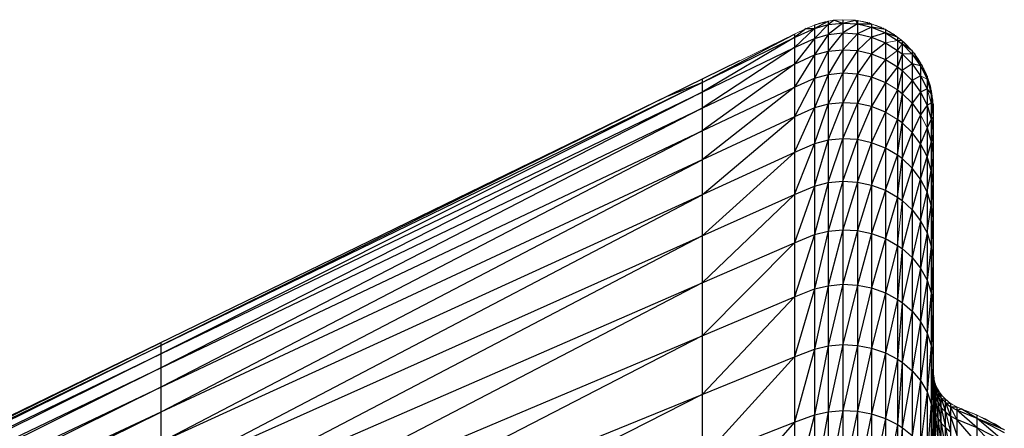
# Paper-space layout '_Left' of a CAD drawing. Header units: millimetres. Extents: x 1 to 464, y 0 to 650.
# Tile 50 of 50: x 449 to 462, y 645 to 650. Entities that reach past the tile are written whole.
import ezdxf

# ---------------------------------------------------------------- set-up
doc = ezdxf.new("R2010")
doc.units = ezdxf.units.MM

psp = doc.layouts.new('_Left')

# ---------------------------------------------------------------- linework, layer by layer
at = {"color": 142, "linetype": 'Continuous', "lineweight": 18, "true_color": 0x0080c0}
for p, q in [((459.581, 650.066), (459.691, 650.112)), ((459.691, 650.112), (459.873, 650.163)), ((459.692, 650.113), (459.694, 650.113)), ((459.694, 650.113), (459.829, 650.154)), ((459.76, 650.135), (459.726, 650.122)), ((459.816, 650.147), (459.76, 650.135)), ((459.761, 650.136), (459.762, 650.136)), ((459.762, 650.136), (459.818, 650.148)), ((459.829, 650.154), (459.858, 650.159)), ((459.873, 650.163), (459.949, 650.175)), ((459.949, 650.175), (460.064, 650.183)), ((460.064, 650.183), (460.235, 650.175)), ((460.235, 650.175), (460.258, 650.172)), ((460.258, 650.172), (460.446, 650.129)), ((460.272, 650.169), (460.334, 650.158)), ((460.393, 650.144), (460.298, 650.163)), ((460.334, 650.158), (460.393, 650.141)), ((460.421, 650.134), (460.393, 650.144)), ((460.409, 650.139), (460.424, 650.135)), ((460.424, 650.135), (460.436, 650.131)), ((460.446, 650.129), (460.629, 650.053)), ((460.477, 650.116), (460.512, 650.105)), ((460.568, 650.082), (460.498, 650.107)), ((460.512, 650.105), (460.576, 650.074)), ((458.207, 649.396), (459.426, 649.99)), ((459.426, 649.99), (459.581, 650.066)), ((460.6, 650.065), (460.568, 650.082)), ((460.586, 650.072), (460.604, 650.065)), ((460.604, 650.065), (460.617, 650.058)), ((460.629, 650.053), (460.789, 649.952)), ((460.653, 650.038), (460.679, 650.025)), ((460.733, 649.992), (460.678, 650.022)), ((460.679, 650.025), (460.736, 649.986)), ((460.76, 649.97), (460.733, 649.992)), ((460.746, 649.982), (460.762, 649.972)), ((460.762, 649.972), (460.776, 649.961)), ((460.789, 649.908), (460.629, 649.877)), ((460.789, 649.952), (460.848, 649.905)), ((460.848, 649.862), (460.789, 649.777)), ((460.825, 649.923), (460.832, 649.919)), ((460.832, 649.919), (460.836, 649.915)), ((460.848, 649.905), (460.982, 649.771)), ((460.886, 649.872), (460.866, 649.888)), ((460.933, 649.82), (460.886, 649.872)), ((460.898, 649.859), (460.911, 649.848)), ((460.9, 649.853), (460.965, 649.79)), ((460.911, 649.848), (460.946, 649.808)), ((460.789, 649.777), (460.629, 649.658)), ((460.965, 649.79), (460.974, 649.78)), ((460.982, 649.771), (461.094, 649.614)), ((461.016, 649.73), (460.997, 649.75)), ((461.054, 649.67), (461.016, 649.73)), ((461.022, 649.715), (461.077, 649.642)), ((461.025, 649.716), (461.037, 649.701)), ((461.037, 649.701), (461.065, 649.655)), ((461.077, 649.642), (461.085, 649.627)), ((461.094, 649.614), (461.18, 649.438)), ((461.121, 649.567), (461.106, 649.591)), ((461.18, 649.395), (461.094, 649.441)), ((461.154, 649.492), (461.121, 649.567)), ((461.123, 649.555), (461.164, 649.478)), ((461.129, 649.55), (461.137, 649.535)), ((461.137, 649.535), (461.158, 649.483)), ((461.164, 649.478), (461.171, 649.457)), ((461.18, 649.438), (461.235, 649.248)), ((457.756, 649.177), (458.207, 649.396)), ((460.629, 649.352), (460.789, 649.254)), ((461.195, 649.398), (461.186, 649.419)), ((461.215, 649.317), (461.195, 649.398)), ((461.197, 649.378), (461.223, 649.302)), ((461.199, 649.38), (461.207, 649.361)), ((461.207, 649.361), (461.221, 649.298)), ((439.409, 640.239), (457.756, 649.177)), ((461.18, 649.267), (461.235, 649.078)), ((461.223, 649.302), (461.228, 649.274)), ((461.235, 649.248), (461.258, 649.067)), ((461.242, 649.211), (461.238, 649.23)), ((461.248, 649.146), (461.242, 649.211)), ((461.243, 649.183), (461.254, 649.119)), ((461.244, 649.196), (461.247, 649.179)), ((461.247, 649.179), (461.252, 649.111)), ((461.254, 649.119), (461.256, 649.081)), ((461.258, 649.067), (461.259, 649.018)), ((460.789, 648.864), (460.629, 648.96)), ((461.094, 648.925), (461.18, 648.754)), ((461.259, 649.018), (461.259, 648.572)), ((461.259, 648.572), (461.26, 647.667)), ((461.258, 648.392), (461.235, 648.19)), ((461.258, 648.392), (461.259, 647.911)), ((460.848, 647.791), (460.789, 647.197)), ((461.26, 647.667), (461.262, 646.63)), ((461.235, 647.187), (461.258, 647.021)), ((461.259, 645.963), (461.258, 645.715)), ((461.261, 645.52), (461.268, 645.442)), ((461.267, 645.459), (461.273, 645.422)), ((461.271, 645.429), (461.267, 645.457)), ((461.268, 645.442), (461.288, 645.364)), ((461.284, 645.382), (461.297, 645.344)), ((461.293, 645.354), (461.285, 645.376)), ((461.288, 645.364), (461.322, 645.289)), ((461.313, 645.308), (461.335, 645.268)), ((461.328, 645.279), (461.316, 645.301)), ((461.322, 645.289), (461.368, 645.219)), ((461.325, 645.284), (461.339, 645.263)), ((461.384, 645.202), (461.354, 645.24)), ((461.358, 645.235), (461.388, 645.197)), ((461.368, 645.219), (461.421, 645.161)), ((461.381, 645.206), (461.392, 645.193)), ((461.44, 645.146), (461.408, 645.176)), ((461.412, 645.172), (461.443, 645.143)), ((461.421, 645.161), (461.491, 645.105)), ((461.479, 645.114), (461.518, 645.089)), ((461.508, 645.095), (461.481, 645.113)), ((461.491, 645.105), (461.571, 645.059)), ((461.632, 645.034), (461.555, 645.068)), ((461.558, 645.067), (461.632, 645.034)), ((461.571, 645.059), (461.632, 645.034)), ((461.632, 645.034), (461.843, 644.95)), ((461.774, 644.979), (461.632, 645.034)), ((461.632, 645.034), (461.822, 644.959)), ((461.8, 644.967), (461.774, 644.979)), ((461.822, 644.959), (461.828, 644.956)), ((461.843, 644.95), (462.201, 644.759)), ((461.886, 644.927), (461.946, 644.901)), ((462.082, 644.83), (461.922, 644.907)), ((461.946, 644.901), (462.012, 644.864)), ((462.149, 644.787), (462.082, 644.83))]:
    psp.add_line(p, q, dxfattribs=at)
at = {"color": 7, "linetype": 'Continuous', "lineweight": 25}
for p, q in [((459.691, 650.068), (459.873, 650.163)), ((459.873, 650.119), (459.691, 649.936)), ((459.691, 650.068), (459.873, 650.119)), ((459.691, 650.112), (459.691, 624.049)), ((459.764, 650.133), (459.76, 650.135)), ((459.762, 650.136), (459.762, 650.136)), ((459.762, 650.136), (459.762, 650.136)), ((459.949, 650.175), (459.873, 650.119)), ((459.873, 650.163), (459.873, 624.049)), ((460.064, 650.139), (459.873, 649.986)), ((459.873, 650.119), (460.064, 650.139)), ((459.949, 650.175), (460.064, 650.139)), ((460.064, 650.183), (460.064, 624.049)), ((460.064, 650.139), (460.235, 650.175)), ((460.064, 650.139), (460.258, 650.128)), ((460.258, 650.128), (460.064, 650.007)), ((460.235, 650.175), (460.258, 650.128)), ((460.258, 650.172), (460.258, 624.049)), ((460.258, 650.128), (460.446, 650.129)), ((460.258, 650.128), (460.446, 650.084)), ((460.396, 650.14), (460.393, 650.144)), ((460.424, 650.135), (460.416, 650.136)), ((460.424, 650.135), (460.418, 650.135)), ((460.446, 650.129), (460.446, 624.049)), ((458.207, 649.353), (459.426, 649.99)), ((459.691, 650.068), (459.426, 649.815)), ((459.426, 649.946), (459.691, 650.068)), ((459.581, 650.066), (459.426, 649.946)), ((459.426, 649.99), (459.426, 624.049)), ((459.581, 650.066), (459.691, 650.068)), ((459.873, 649.986), (459.691, 649.716)), ((459.691, 649.936), (459.873, 649.986)), ((460.064, 650.007), (459.873, 649.766)), ((459.873, 649.986), (460.064, 650.007)), ((460.064, 650.007), (460.258, 649.995)), ((460.258, 649.995), (460.064, 649.786)), ((460.446, 650.084), (460.258, 649.995)), ((460.258, 649.995), (460.446, 649.952)), ((460.446, 650.084), (460.629, 650.009)), ((460.629, 650.053), (460.446, 650.084)), ((460.629, 650.009), (460.446, 649.952)), ((460.572, 650.076), (460.568, 650.082)), ((460.574, 650.075), (460.568, 650.082)), ((460.576, 650.075), (460.568, 650.082)), ((460.573, 650.076), (460.568, 650.082)), ((460.604, 650.065), (460.598, 650.066)), ((460.599, 650.065), (460.604, 650.065)), ((460.629, 650.053), (460.629, 624.049)), ((460.629, 650.009), (460.789, 649.908)), ((460.789, 649.952), (460.629, 650.009)), ((460.742, 649.982), (460.733, 649.992)), ((460.747, 649.978), (460.733, 649.992)), ((460.758, 649.972), (460.762, 649.972)), ((459.426, 649.946), (458.207, 649.225)), ((458.207, 649.353), (459.426, 649.946)), ((459.691, 649.936), (459.426, 649.596)), ((459.426, 649.815), (459.691, 649.936)), ((460.446, 649.952), (460.258, 649.775)), ((460.446, 649.952), (460.629, 649.877)), ((460.629, 649.877), (460.446, 649.732)), ((460.629, 649.877), (460.789, 649.777)), ((460.789, 649.952), (460.789, 624.049)), ((460.789, 649.908), (460.848, 649.862)), ((460.848, 649.905), (460.789, 649.908)), ((460.848, 649.905), (460.848, 624.049)), ((460.848, 649.862), (460.982, 649.727)), ((460.982, 649.771), (460.848, 649.862)), ((460.908, 649.848), (460.911, 649.848)), ((459.426, 649.815), (458.207, 649.011)), ((458.207, 649.225), (459.426, 649.815)), ((459.691, 649.716), (459.426, 649.291)), ((459.426, 649.596), (459.691, 649.716)), ((459.873, 649.766), (459.691, 649.41)), ((459.691, 649.716), (459.873, 649.766)), ((460.064, 649.786), (459.873, 649.459)), ((459.873, 649.766), (460.064, 649.786)), ((460.064, 649.786), (460.258, 649.775)), ((460.258, 649.775), (460.064, 649.479)), ((460.258, 649.775), (460.446, 649.732)), ((460.446, 649.732), (460.258, 649.468)), ((460.446, 649.732), (460.629, 649.658)), ((460.789, 649.777), (460.848, 649.731)), ((460.848, 649.731), (460.789, 649.559)), ((460.848, 649.731), (460.982, 649.597)), ((460.982, 649.727), (460.848, 649.731)), ((460.982, 649.771), (460.982, 624.049)), ((460.982, 649.727), (461.094, 649.571)), ((461.094, 649.614), (460.982, 649.727)), ((461.016, 649.73), (461.004, 649.741)), ((461.033, 649.702), (461.037, 649.701)), ((458.701, 649.637), (457.756, 649.177)), ((459.426, 649.596), (458.207, 648.713)), ((458.207, 649.011), (459.426, 649.596)), ((460.629, 649.658), (460.446, 649.426)), ((460.629, 649.658), (460.789, 649.559)), ((460.982, 649.597), (460.848, 649.513)), ((460.982, 649.597), (461.094, 649.441)), ((461.094, 649.571), (460.982, 649.597)), ((461.094, 649.614), (461.094, 624.049)), ((461.094, 649.571), (461.18, 649.395)), ((461.18, 649.438), (461.094, 649.571)), ((461.121, 649.567), (461.113, 649.576)), ((461.121, 649.567), (461.114, 649.573)), ((459.873, 649.459), (459.691, 649.017)), ((459.691, 649.41), (459.873, 649.459)), ((460.064, 649.479), (459.873, 649.066)), ((459.873, 649.459), (460.064, 649.479)), ((460.064, 649.479), (460.258, 649.468)), ((460.258, 649.468), (460.064, 649.085)), ((460.258, 649.468), (460.446, 649.426)), ((460.789, 649.559), (460.629, 649.352)), ((460.789, 649.559), (460.848, 649.513)), ((460.848, 649.513), (460.789, 649.254)), ((460.848, 649.513), (460.982, 649.38)), ((461.094, 649.441), (460.982, 649.38)), ((461.094, 649.441), (461.18, 649.267)), ((461.134, 649.536), (461.137, 649.535)), ((461.18, 649.438), (461.18, 624.049)), ((458.207, 649.353), (451.05, 645.762)), ((451.05, 645.873), (458.207, 649.353)), ((457.756, 649.177), (458.207, 649.353)), ((458.207, 649.396), (458.207, 624.049)), ((459.691, 649.41), (459.426, 648.9)), ((459.426, 649.291), (459.691, 649.41)), ((460.446, 649.426), (460.258, 649.074)), ((460.446, 649.426), (460.629, 649.352)), ((460.629, 649.352), (460.446, 649.033)), ((460.982, 649.38), (460.848, 649.208)), ((460.982, 649.38), (461.094, 649.226)), ((461.18, 649.395), (461.235, 649.206)), ((461.235, 649.248), (461.18, 649.395)), ((461.195, 649.398), (461.19, 649.403)), ((461.204, 649.362), (461.207, 649.361)), ((457.756, 649.177), (438.956, 640.019)), ((458.207, 649.225), (451.05, 645.578)), ((451.05, 645.762), (458.207, 649.225)), ((457.756, 649.177), (451.05, 645.873)), ((459.426, 649.291), (458.207, 648.331)), ((458.207, 648.713), (459.426, 649.291)), ((460.789, 649.254), (460.629, 648.96)), ((460.789, 649.254), (460.848, 649.208)), ((460.848, 649.208), (460.789, 648.864)), ((460.848, 649.208), (460.982, 649.078)), ((461.094, 649.226), (460.982, 649.078)), ((461.18, 649.267), (461.094, 649.226)), ((461.094, 649.226), (461.18, 649.053)), ((461.235, 649.206), (461.18, 649.267)), ((461.235, 649.248), (461.235, 624.049)), ((461.235, 649.206), (461.258, 649.025)), ((461.258, 649.067), (461.235, 649.206)), ((461.242, 649.211), (461.24, 649.215)), ((461.245, 649.181), (461.247, 649.179)), ((459.691, 648.541), (459.873, 649.066)), ((459.873, 649.066), (459.691, 649.017)), ((459.873, 648.588), (460.064, 649.085)), ((460.064, 649.085), (459.873, 649.066)), ((460.258, 649.074), (460.064, 649.085)), ((460.064, 648.607), (460.258, 649.074)), ((460.446, 649.033), (460.258, 649.074)), ((460.982, 649.078), (460.848, 648.819)), ((460.982, 649.078), (461.094, 648.925)), ((461.18, 649.053), (461.094, 648.925)), ((461.235, 649.078), (461.18, 649.053)), ((461.18, 649.053), (461.235, 648.866)), ((461.235, 649.078), (461.258, 648.898)), ((461.258, 649.025), (461.235, 649.078)), ((461.258, 649.067), (461.258, 624.049)), ((458.207, 649.011), (451.05, 645.321)), ((451.05, 645.578), (458.207, 649.011)), ((459.426, 648.426), (459.691, 649.017)), ((459.691, 649.017), (459.426, 648.9)), ((460.258, 648.596), (460.446, 649.033)), ((460.629, 648.96), (460.446, 649.033)), ((460.446, 648.556), (460.629, 648.96)), ((461.094, 648.925), (460.982, 648.69)), ((461.258, 649.025), (461.259, 648.53)), ((461.259, 649.018), (461.258, 649.025)), ((461.259, 649.018), (461.259, 648.53)), ((458.207, 647.868), (459.426, 648.9)), ((459.426, 648.9), (458.207, 648.331)), ((460.629, 648.484), (460.789, 648.864)), ((460.848, 648.819), (460.789, 648.864)), ((460.789, 648.39), (460.848, 648.819)), ((460.982, 648.69), (460.848, 648.819)), ((461.235, 648.866), (461.18, 648.754)), ((461.258, 648.898), (461.235, 648.866)), ((461.235, 648.866), (461.258, 648.687)), ((461.258, 648.898), (461.259, 648.406)), ((461.259, 648.53), (461.258, 648.898)), ((458.207, 648.713), (451.05, 644.992)), ((451.05, 645.321), (458.207, 648.713)), ((460.848, 648.346), (460.982, 648.69)), ((461.094, 648.54), (460.982, 648.69)), ((461.18, 648.754), (461.094, 648.54)), ((461.18, 648.754), (461.235, 648.569)), ((461.258, 648.687), (461.235, 648.569)), ((461.258, 648.687), (461.259, 648.199)), ((461.259, 648.406), (461.258, 648.687)), ((459.426, 647.869), (459.691, 648.541)), ((459.691, 648.541), (459.426, 648.426)), ((459.691, 647.981), (459.873, 648.588)), ((459.873, 648.588), (459.691, 648.541)), ((459.873, 648.027), (460.064, 648.607)), ((460.064, 648.607), (459.873, 648.588)), ((460.258, 648.596), (460.064, 648.607)), ((460.064, 648.046), (460.258, 648.596)), ((460.446, 648.556), (460.258, 648.596)), ((460.258, 648.035), (460.446, 648.556)), ((460.629, 648.484), (460.446, 648.556)), ((460.982, 648.22), (461.094, 648.54)), ((461.18, 648.372), (461.094, 648.54)), ((461.235, 648.569), (461.18, 648.372)), ((461.235, 648.569), (461.258, 648.392)), ((461.259, 648.572), (461.259, 624.049)), ((461.259, 648.53), (461.26, 647.627)), ((461.259, 648.53), (461.26, 647.667)), ((458.207, 647.323), (459.426, 648.426)), ((459.426, 648.426), (458.207, 647.868)), ((460.446, 647.996), (460.629, 648.484)), ((460.789, 648.39), (460.629, 648.484)), ((461.259, 648.406), (461.26, 647.507)), ((461.26, 647.627), (461.259, 648.406)), ((451.05, 644.592), (458.207, 648.331)), ((458.207, 648.331), (451.05, 644.992)), ((460.629, 647.926), (460.789, 648.39)), ((460.848, 648.346), (460.789, 648.39)), ((460.789, 647.834), (460.848, 648.346)), ((460.982, 648.22), (460.848, 648.346)), ((461.094, 648.072), (461.18, 648.372)), ((461.235, 648.19), (461.18, 648.372)), ((461.259, 648.199), (461.258, 648.392)), ((460.848, 647.791), (460.982, 648.22)), ((461.094, 648.072), (460.982, 648.22)), ((461.18, 647.907), (461.235, 648.19)), ((461.258, 648.016), (461.235, 648.19)), ((461.259, 648.199), (461.26, 647.308)), ((461.26, 647.507), (461.259, 648.199)), ((459.873, 648.027), (459.691, 647.34)), ((459.691, 647.981), (459.873, 648.027)), ((460.064, 648.046), (459.873, 647.385)), ((459.873, 648.027), (460.064, 648.046)), ((460.064, 648.046), (460.258, 648.035)), ((460.258, 648.035), (460.064, 647.403)), ((460.258, 648.035), (460.446, 647.996)), ((460.982, 647.667), (461.094, 648.072)), ((461.18, 647.907), (461.094, 648.072)), ((461.235, 647.729), (461.258, 648.016)), ((461.259, 647.541), (461.258, 648.016)), ((461.259, 647.911), (461.258, 648.016)), ((459.691, 647.981), (459.426, 647.231)), ((459.426, 647.869), (459.691, 647.981)), ((460.446, 647.996), (460.258, 647.393)), ((460.446, 647.996), (460.629, 647.926)), ((460.629, 647.926), (460.446, 647.354)), ((460.629, 647.926), (460.789, 647.834)), ((461.094, 647.523), (461.18, 647.907)), ((461.235, 647.729), (461.18, 647.907)), ((461.259, 647.911), (461.26, 647.03)), ((461.26, 647.308), (461.259, 647.911)), ((451.05, 644.122), (458.207, 647.868)), ((458.207, 647.868), (451.05, 644.592)), ((459.426, 647.869), (458.207, 646.7)), ((458.207, 647.323), (459.426, 647.869)), ((460.789, 647.834), (460.629, 647.287)), ((460.789, 647.834), (460.848, 647.791)), ((460.848, 647.791), (460.982, 647.667)), ((460.982, 647.667), (460.848, 647.155)), ((460.982, 647.667), (461.094, 647.523)), ((461.18, 647.362), (461.235, 647.729)), ((461.258, 647.558), (461.235, 647.729)), ((461.26, 647.667), (461.26, 624.049)), ((461.26, 647.627), (461.262, 646.592)), ((461.262, 646.63), (461.26, 647.627)), ((461.094, 647.523), (460.982, 647.035)), ((461.094, 647.523), (461.18, 647.362)), ((461.235, 647.187), (461.258, 647.558)), ((461.259, 647.093), (461.258, 647.558)), ((461.258, 647.558), (461.259, 647.541)), ((461.26, 646.674), (461.259, 647.541)), ((461.26, 647.03), (461.259, 647.541)), ((461.26, 647.507), (461.262, 646.422)), ((461.26, 647.507), (461.262, 646.478)), ((461.262, 646.539), (461.26, 647.507)), ((461.262, 646.592), (461.26, 647.507)), ((459.873, 647.385), (459.691, 646.621)), ((459.691, 647.34), (459.873, 647.385)), ((460.064, 647.403), (459.873, 646.664)), ((459.873, 647.385), (460.064, 647.403)), ((460.064, 647.403), (460.258, 647.393)), ((460.258, 647.393), (460.064, 646.682)), ((460.258, 647.393), (460.446, 647.354)), ((460.446, 647.354), (460.258, 646.672)), ((460.446, 647.354), (460.629, 647.287)), ((461.18, 647.362), (461.094, 646.895)), ((461.18, 647.362), (461.235, 647.187)), ((458.207, 647.323), (451.05, 643.585)), ((451.05, 644.122), (458.207, 647.323)), ((459.426, 647.231), (458.207, 646)), ((458.207, 646.7), (459.426, 647.231)), ((459.691, 647.34), (459.426, 646.515)), ((459.426, 647.231), (459.691, 647.34)), ((460.629, 647.287), (460.446, 646.635)), ((460.629, 647.287), (460.789, 647.197)), ((461.26, 647.308), (461.262, 646.287)), ((461.262, 646.422), (461.26, 647.308)), ((460.789, 647.197), (460.629, 646.569)), ((460.789, 647.197), (460.848, 647.155)), ((460.848, 647.155), (460.789, 646.482)), ((460.848, 647.155), (460.982, 647.035)), ((461.235, 647.187), (461.18, 646.738)), ((460.982, 647.035), (460.848, 646.441)), ((460.982, 647.035), (461.094, 646.895)), ((461.258, 647.021), (461.235, 646.568)), ((461.258, 647.021), (461.259, 647.093)), ((461.258, 647.021), (461.259, 646.566)), ((461.26, 646.242), (461.259, 647.093)), ((461.259, 647.093), (461.26, 646.674)), ((461.26, 647.03), (461.262, 646.022)), ((461.262, 646.287), (461.26, 647.03)), ((461.094, 646.895), (460.982, 646.325)), ((461.094, 646.895), (461.18, 646.738)), ((461.18, 646.738), (461.094, 646.189)), ((461.18, 646.738), (461.235, 646.568)), ((458.207, 646.7), (451.05, 642.981)), ((451.05, 643.585), (458.207, 646.7)), ((459.691, 646.621), (459.426, 645.722)), ((459.426, 646.515), (459.691, 646.621)), ((459.873, 646.664), (459.691, 645.825)), ((459.691, 646.621), (459.873, 646.664)), ((460.064, 646.682), (459.873, 645.867)), ((459.873, 646.664), (460.064, 646.682)), ((460.064, 646.682), (460.258, 646.672)), ((460.258, 646.672), (460.064, 645.884)), ((460.258, 646.672), (460.446, 646.635)), ((460.446, 646.635), (460.258, 645.874)), ((460.446, 646.635), (460.629, 646.569)), ((461.262, 645.682), (461.26, 646.674)), ((461.262, 646.022), (461.26, 646.674)), ((461.26, 646.674), (461.262, 645.759)), ((461.262, 646.63), (461.262, 3.719)), ((459.426, 646.515), (458.207, 645.226)), ((458.207, 646), (459.426, 646.515)), ((460.629, 646.569), (460.446, 645.838)), ((460.629, 646.569), (460.789, 646.482)), ((460.789, 646.482), (460.629, 645.775)), ((460.789, 646.482), (460.848, 646.441)), ((461.235, 646.568), (461.18, 646.037)), ((461.235, 646.568), (461.258, 646.406)), ((461.259, 646.566), (461.258, 646.406)), ((461.259, 646.566), (461.26, 645.735)), ((461.26, 646.242), (461.259, 646.566)), ((460.848, 646.441), (460.789, 645.691)), ((460.848, 646.441), (460.982, 646.325)), ((460.982, 646.325), (460.848, 645.652)), ((460.982, 646.325), (461.094, 646.189)), ((461.258, 646.406), (461.235, 645.872)), ((461.258, 646.406), (461.259, 645.963)), ((461.094, 646.189), (460.982, 645.539)), ((461.094, 646.189), (461.18, 646.037)), ((461.262, 645.045), (461.26, 646.242)), ((461.262, 645.269), (461.26, 646.242)), ((461.262, 645.682), (461.26, 646.242)), ((461.262, 645.43), (461.26, 646.242)), ((458.207, 646), (451.05, 642.314)), ((451.05, 642.981), (458.207, 646)), ((461.18, 646.037), (461.094, 645.408)), ((461.18, 646.037), (461.235, 645.872)), ((461.259, 645.963), (461.26, 645.154)), ((461.26, 645.735), (461.259, 645.963)), ((451.05, 645.91), (439.409, 640.212)), ((451.05, 645.873), (439.409, 640.13)), ((439.409, 640.212), (451.05, 645.873)), ((451.05, 645.91), (451.05, 624.049)), ((459.691, 645.825), (459.426, 644.857)), ((459.426, 645.722), (459.691, 645.825)), ((459.873, 645.867), (459.691, 644.955)), ((459.691, 645.825), (459.873, 645.867)), ((460.064, 645.884), (459.873, 644.995)), ((459.873, 645.867), (460.064, 645.884)), ((460.064, 645.884), (460.258, 645.874)), ((460.258, 645.874), (460.064, 645.012)), ((460.258, 645.874), (460.446, 645.838)), ((460.446, 645.838), (460.258, 645.003)), ((460.446, 645.838), (460.629, 645.775)), ((461.235, 645.872), (461.18, 645.261)), ((461.235, 645.872), (461.258, 645.715)), ((451.05, 645.762), (439.409, 639.993)), ((439.409, 640.13), (451.05, 645.762)), ((459.426, 645.722), (458.207, 644.381)), ((458.207, 645.226), (459.426, 645.722)), ((460.629, 645.775), (460.446, 644.968)), ((460.629, 645.775), (460.789, 645.691)), ((460.789, 645.691), (460.629, 644.907)), ((460.789, 645.691), (460.848, 645.652)), ((461.258, 645.715), (461.235, 645.103)), ((461.258, 645.715), (461.259, 645.286)), ((461.262, 644.604), (461.26, 645.735)), ((461.262, 645.045), (461.26, 645.735)), ((461.262, 644.784), (461.26, 645.735)), ((451.05, 645.578), (439.409, 639.803)), ((439.409, 639.993), (451.05, 645.578)), ((460.848, 645.652), (460.789, 644.827)), ((460.848, 645.652), (460.982, 645.539)), ((460.982, 645.539), (460.848, 644.789)), ((460.982, 645.539), (461.094, 645.408)), ((461.094, 645.408), (460.982, 644.681)), ((461.094, 645.408), (461.18, 645.261)), ((461.262, 645.499), (461.268, 645.4)), ((461.262, 645.499), (461.268, 645.442)), ((461.262, 645.478), (461.268, 645.4)), ((461.262, 645.433), (461.268, 645.274)), ((461.262, 645.433), (461.268, 645.4)), ((461.268, 645.442), (461.268, 624.049)), ((451.05, 645.321), (439.409, 639.559)), ((439.409, 639.803), (451.05, 645.321)), ((461.259, 645.286), (461.258, 644.951)), ((461.259, 645.286), (461.26, 644.502)), ((461.26, 645.154), (461.259, 645.286)), ((461.262, 645.351), (461.268, 645.274)), ((461.262, 645.14), (461.268, 645.274)), ((461.268, 645.4), (461.288, 645.196)), ((461.268, 645.4), (461.288, 645.322)), ((461.268, 645.4), (461.288, 645.364)), ((461.268, 645.274), (461.288, 644.986)), ((461.268, 645.274), (461.288, 645.196)), ((461.288, 645.364), (461.288, 624.049)), ((461.288, 645.322), (461.322, 645.122)), ((461.288, 645.322), (461.322, 645.247)), ((461.322, 645.289), (461.288, 645.322)), ((461.322, 645.289), (461.322, 624.049)), ((458.207, 645.226), (451.05, 641.584)), ((451.05, 642.314), (458.207, 645.226)), ((461.18, 645.261), (461.094, 644.555)), ((461.18, 645.261), (461.235, 645.103)), ((461.262, 644.108), (461.26, 645.154)), ((461.262, 644.229), (461.26, 645.154)), ((461.262, 644.604), (461.26, 645.154)), ((461.288, 645.196), (461.322, 644.913)), ((461.288, 645.196), (461.322, 645.122)), ((461.322, 645.247), (461.368, 645.052)), ((461.322, 645.247), (461.368, 645.177)), ((461.322, 645.247), (461.368, 645.219)), ((461.368, 624.049), (461.368, 645.219)), ((461.368, 645.177), (461.421, 644.995)), ((461.368, 645.177), (461.421, 645.119)), ((461.368, 645.177), (461.421, 645.161)), ((461.421, 624.049), (461.421, 645.161)), ((460.064, 645.012), (459.873, 644.053)), ((459.873, 644.995), (460.064, 645.012)), ((460.064, 645.012), (460.258, 645.003)), ((461.235, 645.103), (461.18, 644.414)), ((461.235, 645.103), (461.258, 644.951)), ((461.262, 645.14), (461.268, 645.063)), ((461.262, 644.952), (461.268, 645.063)), ((461.268, 645.063), (461.288, 644.694)), ((461.268, 645.063), (461.288, 644.986)), ((461.322, 645.122), (461.368, 644.844)), ((461.322, 645.122), (461.368, 645.052)), ((461.368, 645.052), (461.421, 644.787)), ((461.368, 645.052), (461.421, 644.995)), ((461.421, 645.119), (461.491, 644.939)), ((461.421, 645.119), (461.491, 645.063)), ((461.421, 645.119), (461.491, 645.105)), ((461.491, 645.105), (461.491, 624.049)), ((461.571, 644.893), (461.491, 645.063)), ((461.571, 645.017), (461.491, 645.063)), ((461.491, 645.063), (461.571, 645.059)), ((461.571, 645.059), (461.571, 624.049)), ((461.571, 645.017), (461.632, 645.034)), ((461.843, 644.785), (461.571, 645.017)), ((461.843, 644.909), (461.571, 645.017)), ((461.843, 644.909), (461.632, 645.034)), ((439.409, 639.263), (451.05, 644.992)), ((451.05, 644.992), (439.409, 639.559)), ((459.691, 644.955), (459.426, 643.921)), ((459.426, 644.857), (459.691, 644.955)), ((459.873, 644.995), (459.691, 644.015)), ((459.691, 644.955), (459.873, 644.995)), ((460.258, 645.003), (460.064, 644.069)), ((460.258, 645.003), (460.446, 644.968)), ((460.446, 644.968), (460.258, 644.06)), ((460.446, 644.968), (460.629, 644.907)), ((460.629, 644.907), (460.446, 644.027)), ((460.629, 644.907), (460.789, 644.827)), ((461.258, 644.951), (461.235, 644.262)), ((461.258, 644.951), (461.259, 644.537)), ((461.262, 644.952), (461.268, 644.77)), ((461.288, 644.986), (461.322, 644.622)), ((461.288, 644.986), (461.322, 644.913)), ((461.322, 644.913), (461.368, 644.554)), ((461.322, 644.913), (461.368, 644.844)), ((461.421, 644.995), (461.491, 644.732)), ((461.421, 644.995), (461.491, 644.939)), ((461.491, 644.939), (461.571, 644.686)), ((461.571, 644.893), (461.491, 644.939)), ((461.843, 644.58), (461.571, 644.893)), ((461.843, 644.785), (461.571, 644.893)), ((461.774, 644.977), (461.774, 644.979)), ((461.843, 624.049), (461.843, 644.95)), ((462.201, 644.596), (461.843, 644.909)), ((462.201, 644.719), (461.843, 644.909)), ((462.201, 644.759), (461.843, 644.909)), ((461.946, 644.901), (461.947, 644.896)), ((459.426, 644.857), (458.207, 643.466)), ((458.207, 644.381), (459.426, 644.857)), ((460.789, 644.827), (460.629, 643.969)), ((460.789, 644.827), (460.848, 644.789)), ((460.848, 644.789), (460.789, 643.892)), ((460.848, 644.789), (460.982, 644.681)), ((461.262, 644.846), (461.268, 644.77)), ((461.368, 644.844), (461.421, 644.498)), ((461.368, 644.844), (461.421, 644.787)), ((461.421, 644.787), (461.491, 644.443)), ((461.421, 644.787), (461.491, 644.732)), ((462.201, 644.393), (461.843, 644.785)), ((462.201, 644.596), (461.843, 644.785)), ((462.082, 644.823), (462.082, 644.83))]:
    psp.add_line(p, q, dxfattribs=at)

doc.saveas('drawing.dxf')
